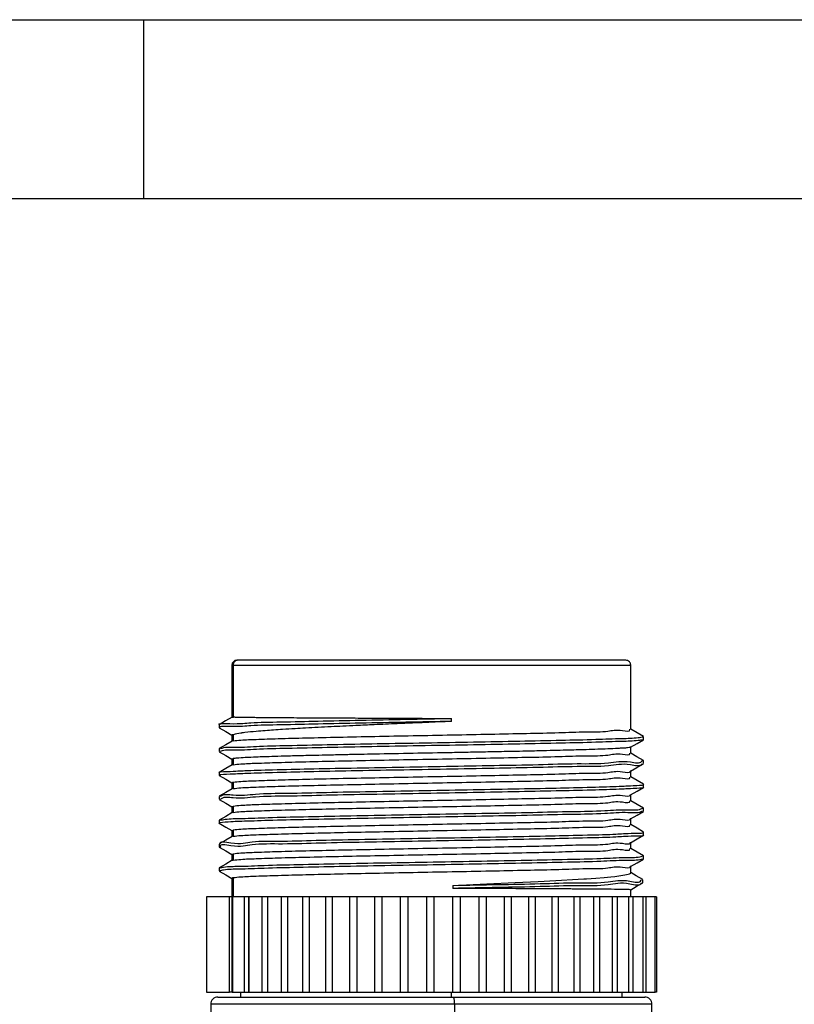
# Model space of a CAD drawing. Header units: millimetres. Extents: x 7 to 438, y 7 to 308.
# Tile 24 of 26: x 256 to 289, y 266 to 308. Entities that reach past the tile are written whole.
import ezdxf

# ---------------------------------------------------------------- set-up
doc = ezdxf.new("R2010")
doc.units = ezdxf.units.MM
doc.linetypes.add('SLD-实线', pattern=[0])
doc.layers.add('图框', color=7, linetype='SLD-实线')
doc.layers.add('粗实线层', color=7, linetype='SLD-实线', lineweight=25)

msp = doc.modelspace()

# ---------------------------------------------------------------- linework, layer by layer
at = {"color": 7, "linetype": 'SLD-实线', "lineweight": 25, "ltscale": 1.5}
for p, q in [((265.013003, 280.443479), (265.013003, 278.252979)), ((265.058734, 280.443479), (265.058734, 278.264684)), ((265.25764, 280.643475), (265.213003, 280.643475)), ((281.533003, 280.643475), (265.25764, 280.643475)), ((281.733002, 277.749759), (281.733002, 280.443479)), ((264.47443, 277.939026), (264.47443, 277.814028)), ((274.220791, 278.08049), (274.220791, 278.205489)), ((265.013003, 277.525616), (265.013003, 277.252254)), ((265.058734, 277.522278), (265.058734, 277.266045)), ((282.271709, 277.314183), (282.271709, 277.439182)), ((265.054696, 277.254541), (265.058734, 277.266045)), ((281.733002, 276.749541), (281.733002, 277.023871)), ((264.475289, 276.939173), (264.475289, 276.814175)), ((265.013003, 276.52425), (265.013003, 276.252259)), ((265.045681, 276.255039), (265.058734, 276.266714)), ((265.058734, 276.520905), (265.053169, 276.504119)), ((265.058734, 276.520905), (265.058734, 276.266714)), ((282.269959, 276.314382), (282.269959, 276.439388)), ((264.47586, 275.939298), (264.47586, 275.814299)), ((281.733002, 275.750418), (281.733002, 276.024108)), ((265.013003, 275.523578), (265.013003, 275.252786)), ((265.058734, 275.520232), (265.058734, 275.266712)), ((282.271473, 275.314254), (282.271473, 275.439252)), ((264.474467, 274.939393), (264.474467, 274.814394)), ((265.054923, 275.255491), (265.058734, 275.266712)), ((281.733002, 274.750401), (281.733002, 275.023197)), ((265.013003, 274.523576), (265.013003, 274.252859)), ((265.058734, 274.520238), (265.053083, 274.503571)), ((265.058734, 274.520238), (265.058734, 274.266732)), ((265.054855, 274.25531), (265.058734, 274.266732)), ((282.27136, 274.314386), (282.27136, 274.439384)), ((264.474337, 273.939219), (264.474337, 273.814221)), ((281.733002, 273.750362), (281.733002, 274.023217)), ((265.013003, 273.523559), (265.013003, 273.252924)), ((265.058734, 273.520214), (265.053083, 273.503547)), ((265.058734, 273.520214), (265.058734, 273.266775)), ((282.271264, 273.314369), (282.271264, 273.439367)), ((264.474228, 272.939225), (264.474228, 272.814226)), ((265.054793, 273.255159), (265.058734, 273.266775)), ((281.733002, 272.7503), (281.733002, 273.023267)), ((265.013003, 272.52352), (265.013003, 272.252989)), ((265.058734, 272.520174), (265.053083, 272.503515)), ((265.058734, 272.520174), (265.058734, 272.266825)), ((282.271198, 272.314285), (282.271198, 272.439291)), ((264.474158, 271.939416), (264.474158, 271.814418)), ((281.733002, 271.729198), (281.733002, 272.023332)), ((265.013003, 271.52386), (265.013003, 270.723482)), ((265.058734, 271.52012), (265.058734, 270.723482)), ((274.272107, 271.206473), (274.272107, 271.081467)), ((282.240342, 271.318798), (282.240342, 271.443804)), ((281.733002, 270.723482), (281.733002, 271.024805)), ((263.938869, 270.723482), (263.938869, 266.723481)), ((264.9056, 270.723482), (263.938869, 270.723482)), ((264.9056, 266.723481), (264.9056, 270.723482)), ((265.023151, 270.723482), (264.9056, 270.723482)), ((265.023151, 266.723481), (265.023151, 270.723482)), ((265.053203, 270.723482), (265.023151, 270.723482)), ((265.053203, 266.723481), (265.053203, 270.723482)), ((265.535105, 270.723482), (265.053203, 270.723482)), ((265.535105, 266.723481), (265.535105, 270.723482)), ((265.718213, 270.723482), (265.535105, 270.723482)), ((265.718213, 266.723481), (265.718213, 270.723482)), ((265.737173, 270.723482), (265.718213, 270.723482)), ((265.737173, 266.723481), (265.737173, 270.723482)), ((266.273197, 270.723482), (265.737173, 270.723482)), ((266.273197, 266.723481), (266.273197, 270.723482)), ((266.501394, 270.723482), (266.273197, 270.723482)), ((266.501125, 270.723482), (266.501125, 266.723481)), ((267.094527, 270.723482), (266.501125, 270.723482)), ((267.094527, 266.723481), (267.094527, 270.723482)), ((267.356247, 270.723482), (267.094527, 270.723482)), ((267.989467, 270.723482), (267.346317, 270.723482)), ((267.354411, 266.723481), (267.356247, 270.723482)), ((267.989467, 266.723481), (267.989467, 270.723482)), ((268.259142, 270.723482), (267.989467, 270.723482)), ((268.259142, 266.723481), (268.259142, 270.723482)), ((268.947523, 270.723482), (268.259142, 270.723482)), ((268.947523, 266.723481), (268.947523, 270.723482)), ((269.233307, 270.723482), (268.947523, 270.723482)), ((269.233307, 266.723481), (269.233307, 270.723482)), ((269.957465, 270.723482), (269.233307, 270.723482)), ((269.957465, 266.723481), (269.957465, 270.723482)), ((270.256007, 270.723482), (269.957465, 270.723482)), ((270.256007, 266.723481), (270.256007, 270.723482)), ((271.00745, 270.723482), (270.256007, 270.723482)), ((271.00745, 266.723481), (271.00745, 270.723482)), ((271.315251, 270.723482), (271.00745, 270.723482)), ((271.315251, 266.723481), (271.315251, 270.723482)), ((272.08517, 270.723482), (271.315251, 270.723482)), ((272.08517, 266.723481), (272.08517, 270.723482)), ((272.39862, 270.723482), (272.08517, 270.723482)), ((272.39862, 266.723481), (272.39862, 270.723482)), ((273.177988, 270.723482), (272.39862, 270.723482)), ((273.177988, 266.723481), (273.177988, 270.723482)), ((273.493413, 270.723482), (273.177988, 270.723482)), ((273.493413, 266.723481), (273.493413, 270.723482)), ((274.273093, 270.723482), (273.493413, 270.723482)), ((274.273093, 266.723481), (274.273093, 270.723482)), ((274.586794, 270.723482), (274.273093, 270.723482)), ((274.586794, 270.723482), (274.586794, 266.723481)), ((275.357644, 270.723482), (274.586794, 270.723482)), ((275.357644, 270.723482), (275.357644, 266.723481)), ((275.665945, 270.723482), (275.357644, 270.723482)), ((275.665945, 270.723482), (275.665945, 266.723481)), ((276.418928, 270.723482), (275.665945, 270.723482)), ((276.418928, 270.723482), (276.418928, 266.723481)), ((276.718213, 270.723482), (276.418928, 270.723482)), ((276.718213, 270.723482), (276.718213, 266.723481)), ((277.444501, 270.723482), (276.718213, 270.723482)), ((277.444501, 270.723482), (277.444501, 266.723481)), ((277.731261, 270.723482), (277.444501, 270.723482)), ((277.731261, 270.723482), (277.731261, 266.723481)), ((278.422339, 270.723482), (277.731261, 270.723482)), ((278.422339, 270.723482), (278.422339, 266.723481)), ((278.693213, 270.723482), (278.422339, 270.723482)), ((278.693213, 270.723482), (278.693213, 266.723481)), ((279.340979, 270.723482), (278.693213, 270.723482)), ((279.340979, 270.723482), (279.340979, 266.723481)), ((279.592791, 270.723482), (279.340979, 270.723482)), ((279.592791, 270.723482), (279.592791, 266.723481)), ((280.18981, 270.723482), (279.592791, 270.723482)), ((280.419446, 270.723482), (280.189649, 270.723482)), ((280.18981, 266.723481), (280.18981, 270.723482)), ((280.419446, 270.723482), (280.419446, 266.723481)), ((280.962866, 270.723482), (280.419446, 270.723482)), ((281.163488, 270.723482), (280.958401, 270.723482)), ((280.962866, 266.723481), (280.962866, 270.723482)), ((281.163488, 270.723482), (281.163488, 266.723481)), ((281.652799, 270.723482), (281.163488, 270.723482)), ((281.816196, 270.723482), (281.643566, 270.723482)), ((281.652799, 266.723481), (281.652799, 270.723482)), ((281.816196, 270.723482), (281.816196, 266.723481)), ((282.251521, 270.723482), (281.816196, 270.723482)), ((282.369913, 270.723482), (282.236065, 270.723482)), ((282.251521, 266.723481), (282.251521, 270.723482)), ((282.369913, 270.723482), (282.369913, 266.723481)), ((282.752012, 270.723482), (282.369913, 270.723482)), ((282.807137, 270.723482), (282.728626, 270.723482)), ((282.752012, 266.723481), (282.752012, 270.723482)), ((282.807137, 270.723482), (282.807137, 266.723481)), ((263.938869, 266.723481), (264.9056, 266.723481)), ((265.023151, 266.723481), (264.9056, 266.723481)), ((265.023151, 266.723481), (265.053203, 266.723481)), ((265.053203, 266.723481), (265.535105, 266.723481)), ((265.373003, 266.723481), (265.373003, 266.523478)), ((265.535105, 266.723481), (265.718213, 266.723481)), ((265.718213, 266.723481), (265.737173, 266.723481)), ((265.737173, 266.723481), (266.273197, 266.723481)), ((266.273197, 266.723481), (266.501394, 266.723481)), ((266.501125, 266.723481), (267.094527, 266.723481)), ((267.094527, 266.723481), (267.354411, 266.723481)), ((267.346059, 266.723481), (267.989467, 266.723481)), ((267.989467, 266.723481), (268.259142, 266.723481)), ((268.259142, 266.723481), (268.947523, 266.723481)), ((268.947523, 266.723481), (269.233307, 266.723481)), ((269.233307, 266.723481), (269.957465, 266.723481)), ((269.957465, 266.723481), (270.256007, 266.723481)), ((270.256007, 266.723481), (271.00745, 266.723481)), ((271.00745, 266.723481), (271.315251, 266.723481)), ((271.315251, 266.723481), (272.08517, 266.723481)), ((272.08517, 266.723481), (272.39862, 266.723481)), ((272.39862, 266.723481), (273.177988, 266.723481)), ((273.177988, 266.723481), (273.493413, 266.723481)), ((273.493413, 266.723481), (274.273093, 266.723481)), ((274.273093, 266.723481), (274.586794, 266.723481)), ((274.586794, 266.723481), (275.357644, 266.723481)), ((275.357644, 266.723481), (275.665945, 266.723481)), ((275.665945, 266.723481), (276.418928, 266.723481)), ((276.418928, 266.723481), (276.718213, 266.723481)), ((276.718213, 266.723481), (277.444501, 266.723481)), ((277.444501, 266.723481), (277.731261, 266.723481)), ((277.731261, 266.723481), (278.422339, 266.723481)), ((278.422339, 266.723481), (278.693213, 266.723481)), ((278.693213, 266.723481), (279.340979, 266.723481)), ((279.340979, 266.723481), (279.592791, 266.723481)), ((279.592791, 266.723481), (280.18981, 266.723481)), ((280.189649, 266.723481), (280.419446, 266.723481)), ((280.419446, 266.723481), (280.962866, 266.723481)), ((280.958401, 266.723481), (281.163488, 266.723481)), ((281.163488, 266.723481), (281.652799, 266.723481)), ((281.373003, 266.523478), (281.373003, 266.723481)), ((281.643566, 266.723481), (281.816196, 266.723481)), ((281.816196, 266.723481), (282.251521, 266.723481)), ((282.236065, 266.723481), (282.369913, 266.723481)), ((282.369913, 266.723481), (282.752012, 266.723481)), ((282.807137, 266.723481), (282.728626, 266.723481)), ((264.423003, 266.523478), (274.307861, 266.523478)), ((274.307861, 266.523478), (282.323003, 266.523478)), ((264.123003, 266.22348), (264.123003, 254.023475)), ((274.339197, 266.22348), (274.339197, 247.823481)), ((282.623003, 265.523476), (282.623003, 266.22348))]:
    msp.add_line(p, q, dxfattribs=at)
at = {"color": 8, "linetype": 'SLD-实线', "lineweight": 25, "ltscale": 1.5}
for p, q in [((265.013003, 280.443479), (265.058734, 280.443479)), ((265.058734, 280.443479), (281.733002, 280.443479)), ((274.20863, 266.723481), (274.20863, 266.523478)), ((274.339197, 266.22348), (264.123003, 266.22348)), ((282.623003, 266.22348), (274.339197, 266.22348))]:
    msp.add_line(p, q, dxfattribs=at)
at = {"color": 7, "linetype": 'SLD-实线', "lineweight": 25, "ltscale": 1.5, "flags": 128}
for points in [[(265.019834, 278.256928), (264.748698, 278.100301), (264.477556, 277.943683)], [(264.478773, 277.809498), (264.749959, 277.652849), (265.013003, 277.500895)], [(282.267298, 277.444181), (281.996081, 277.600844), (281.733002, 277.752814)], [(265.021899, 277.257395), (264.750725, 277.100724), (264.479543, 276.944061)], [(281.724773, 276.995835), (281.995966, 277.152491), (282.267168, 277.309154)], [(264.479638, 276.809146), (264.750802, 276.65249), (265.013003, 276.501012)], [(282.265688, 276.444224), (281.99453, 276.600887), (281.733002, 276.751992)], [(265.022014, 276.257467), (264.750861, 276.100804), (264.4797, 275.944141)], [(281.723519, 275.996049), (281.994648, 276.152705), (282.265786, 276.309353)], [(264.480268, 275.809404), (264.75141, 275.652749), (265.013003, 275.501613)], [(282.267556, 275.444132), (281.996363, 275.600796), (281.733002, 275.752929)], [(265.021606, 275.257756), (264.750413, 275.101093), (264.479211, 274.944429)], [(281.724841, 274.996166), (281.996019, 275.152815), (282.267205, 275.30947)], [(264.478321, 274.809544), (264.749514, 274.652888), (265.013003, 274.500673)], [(282.26693, 274.444428), (281.995729, 274.601092), (281.733002, 274.752867)], [(265.021135, 274.257553), (264.74993, 274.100889), (264.478716, 273.944219)], [(281.724731, 273.996149), (281.99591, 274.152805), (282.267098, 274.309461)], [(264.478795, 273.809207), (264.749994, 273.652551), (265.013003, 273.500618)], [(282.267069, 273.444277), (281.995868, 273.600941), (281.733002, 273.752798)], [(281.724428, 272.995998), (281.995601, 273.152654), (282.266783, 273.30931)], [(265.020702, 273.257372), (264.749496, 273.100709), (264.478282, 272.944045)], [(264.478697, 272.809227), (264.749892, 272.652579), (265.013003, 272.500587)], [(282.267261, 272.444104), (281.996069, 272.600767), (281.733002, 272.752737)], [(265.021008, 272.257608), (264.749811, 272.100952), (264.478603, 271.944297)], [(281.724629, 271.996123), (281.995793, 272.152779), (282.266966, 272.309427)], [(264.478024, 271.80962), (264.749223, 271.652964), (265.013003, 271.500592)], [(274.272107, 271.206473), (275.700298, 271.268782), (276.893374, 271.323306), (277.851795, 271.370036), (278.592592, 271.40898), (279.523467, 271.463473), (279.763777, 271.479038), (279.836275, 271.483895), (279.863824, 271.485765), (279.873042, 271.486391), (279.876541, 271.486637), (279.877974, 271.486734), (279.878583, 271.486771), (279.878846, 271.486794), (279.878962, 271.486801), (279.879013, 271.486801), (279.879034, 271.486809), (279.879045, 271.486809), (280.269546, 271.514867), (280.617829, 271.542733), (280.89633, 271.567923), (281.068593, 271.585737), (281.321255, 271.616754), (281.487798, 271.642846), (281.620488, 271.671181), (281.684909, 271.691707), (281.710546, 271.703941), (281.731225, 271.722441), (281.728926, 271.729198)], [(282.237478, 271.448133), (281.966486, 271.604878), (281.733002, 271.739942)], [(281.733002, 271.024075), (281.964962, 271.158007), (282.235993, 271.314499)]]:
    msp.add_lwpolyline(points, dxfattribs=at)
at = {"color": 7, "linetype": 'SLD-实线', "lineweight": 25, "ltscale": 2.25}
for centre, radius, start, end in [((265.212999, 280.443479), 0.199997, 89.9989712, 179.9998282), ((265.258184, 280.444025), 0.199451, 90.156411, 180.1567424), ((281.533007, 280.443479), 0.199996, 359.9999441, 90.0011231), ((264.422997, 266.223483), 0.299994, 89.9989398, 180.0006156), ((273.597706, 266.297664), 0.745193, 354.2867732, 17.6395342), ((282.323008, 266.223482), 0.299995, 359.9995362, 90.0009974)]:
    msp.add_arc(centre, radius, start, end, dxfattribs=at)
at = {"color": 7, "linetype": 'SLD-实线', "lineweight": 25, "ltscale": 1.5}
for points, knots in [([(265.02001, 278.254789), (265.019802, 278.255357), (265.014886, 278.268795), (265.037284, 278.266695), (265.058734, 278.264684)], [0, 0, 0, 0, 0.042273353, 1, 1, 1, 1]), ([(265.058734, 278.264684), (265.07084, 278.265232), (265.101067, 278.266601), (265.154804, 278.265665), (265.222774, 278.263957), (265.303197, 278.261866), (265.361842, 278.260184), (265.406252, 278.259129), (265.455119, 278.25838), (265.540448, 278.257078), (265.666744, 278.255455), (265.82943, 278.25358), (266.065445, 278.251167), (266.374162, 278.248355), (266.750834, 278.245196), (267.16809, 278.241923), (267.623376, 278.238633), (268.011933, 278.235707), (268.396524, 278.233526), (268.732387, 278.231878), (269.114097, 278.230066), (269.460287, 278.228519), (269.858377, 278.226517), (270.362972, 278.22372), (271.290092, 278.218471), (272.595356, 278.211792), (273.675631, 278.207603), (274.220791, 278.205489)], [0, 0, 0, 0, 0.003967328, 0.009905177, 0.017589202, 0.026232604, 0.036245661, 0.036799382, 0.040777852, 0.05224746, 0.064741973, 0.082133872, 0.10551853, 0.142023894, 0.183220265, 0.228855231, 0.278649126, 0.332296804, 0.356082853, 0.404576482, 0.442268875, 0.481066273, 0.517929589, 0.572615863, 0.646286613, 0.821498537, 1, 1, 1, 1]), ([(264.512771, 277.943683), (264.50682, 277.94593), (264.359302, 278.001626), (265.331926, 277.967377), (265.806514, 278.043839), (267.213832, 278.057726), (268.678923, 278.100341), (270.446155, 278.133188), (272.305807, 278.169312), (273.580128, 278.193386), (274.220791, 278.205489)], [0, 0, 0, 0, 0.0018790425, 0.0465784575, 0.1367261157, 0.2655682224, 0.4256171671, 0.6080061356, 0.8029255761, 1, 1, 1, 1]), ([(274.220791, 278.08049), (273.580141, 278.068382), (272.305846, 278.044296), (270.446004, 278.008213), (268.67942, 277.975274), (267.212353, 277.93293), (265.810325, 277.91832), (265.32428, 277.843424), (264.358352, 277.875809), (264.514306, 277.817903), (264.524702, 277.814043)], [0, 0, 0, 0, 0.196815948, 0.39147971, 0.57362945, 0.733468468, 0.862141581, 0.952170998, 0.996811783, 1, 1, 1, 1]), ([(274.220791, 278.08049), (274.038162, 278.072681), (273.672477, 278.057045), (273.124083, 278.033881), (272.545602, 278.009769), (271.829121, 277.979031), (271.041431, 277.943956), (270.282541, 277.909104), (269.682297, 277.880765), (269.152161, 277.855404), (268.631809, 277.829399), (268.126905, 277.802989), (267.632361, 277.774856), (267.183226, 277.747113), (266.767248, 277.718902), (266.395186, 277.69162), (265.996544, 277.658834), (265.674619, 277.627307), (265.471258, 277.601547), (265.415506, 277.593797), (265.285464, 277.575089), (265.168555, 277.547858), (265.058734, 277.522278)], [0, 0, 0, 0, 0.059710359, 0.11956066, 0.179293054, 0.248835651, 0.353815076, 0.436847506, 0.496989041, 0.550103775, 0.610215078, 0.667174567, 0.715255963, 0.77201911, 0.814163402, 0.851447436, 0.893878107, 0.944821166, 0.957087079, 0.960833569, 0.963207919, 1, 1, 1, 1]), ([(264.534961, 276.944105), (264.557065, 276.951773), (264.757934, 277.021453), (265.316787, 276.981745), (266.285737, 277.057937), (267.638558, 277.073833), (269.284958, 277.115729), (271.146993, 277.148907), (273.124584, 277.185015), (275.115407, 277.220547), (277.01507, 277.255321), (278.724485, 277.292609), (280.155098, 277.321499), (281.229258, 277.369181), (281.897227, 277.37421), (282.193283, 277.426268), (282.266681, 277.439174)], [0, 0, 0, 0, 0.003947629, 0.03587456, 0.092115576, 0.169427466, 0.263980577, 0.370776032, 0.484209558, 0.598399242, 0.707406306, 0.805420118, 0.887506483, 0.949219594, 0.987410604, 1, 1, 1, 1]), ([(265.058734, 277.522278), (265.030108, 277.517048), (264.998835, 277.511336), (265.016194, 277.504011), (265.017662, 277.503391)], [0, 0, 0, 0, 0.915391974, 1, 1, 1, 1]), ([(265.058734, 277.266045), (265.168709, 277.27733), (265.490183, 277.310318), (266.119905, 277.331563), (267.027237, 277.364309), (268.178763, 277.393244), (269.529738, 277.424088), (271.028422, 277.454565), (272.617285, 277.485203), (274.234818, 277.516061), (275.820595, 277.546066), (277.307645, 277.578826), (278.658508, 277.602376), (279.761767, 277.652446), (280.738013, 277.630525), (281.165614, 277.76739), (281.733357, 277.6394), (281.694748, 277.744777), (281.692923, 277.749759)], [0, 0, 0, 0, 0.019899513, 0.058169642, 0.113369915, 0.18338768, 0.265536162, 0.356660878, 0.453261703, 0.551627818, 0.64798042, 0.738618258, 0.820059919, 0.889178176, 0.943321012, 0.980416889, 0.999074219, 1, 1, 1, 1]), ([(282.235391, 277.309117), (282.172397, 277.298136), (281.886708, 277.248336), (281.229202, 277.244689), (280.155122, 277.196281), (278.724476, 277.16769), (277.015073, 277.130297), (275.115406, 277.095557), (273.124585, 277.06001), (271.14699, 277.023925), (269.284968, 276.99068), (267.638528, 276.948987), (266.285817, 276.932534), (265.316615, 276.857626), (264.752783, 276.89567), (264.547074, 276.82364), (264.520022, 276.814167)], [0, 0, 0, 0, 0.010812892, 0.049038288, 0.110806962, 0.192967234, 0.291069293, 0.400174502, 0.514466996, 0.628002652, 0.734894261, 0.829532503, 0.906914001, 0.963205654, 0.995161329, 1, 1, 1, 1]), ([(281.722655, 276.997869), (281.719978, 276.996053), (281.701917, 276.983801), (281.639442, 276.983065), (281.532571, 276.966263), (281.376677, 276.958023), (281.116422, 276.941359), (280.770928, 276.926025), (280.327022, 276.909078), (279.919156, 276.896515), (279.515512, 276.885115), (279.109658, 276.87417), (278.613635, 276.861567), (278.018193, 276.847307), (277.393949, 276.832991), (276.658497, 276.817465), (275.880251, 276.802257), (275.035146, 276.786152), (273.954471, 276.765061), (272.613066, 276.739114), (271.334333, 276.714949), (270.395666, 276.696424), (269.763151, 276.683141), (269.129946, 276.669004), (268.570619, 276.655958), (267.994097, 276.642216), (267.422263, 276.628044), (266.834694, 276.611363), (266.388111, 276.596754), (265.981574, 276.58162), (265.604386, 276.563104), (265.280734, 276.548418), (265.111563, 276.527452), (265.058734, 276.520905)], [0, 0, 0, 0, 0.000578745, 0.003903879, 0.010648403, 0.020393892, 0.031793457, 0.057654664, 0.082561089, 0.111732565, 0.131064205, 0.155211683, 0.184777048, 0.220333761, 0.262369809, 0.297115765, 0.352680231, 0.40241271, 0.449188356, 0.54714409, 0.64379336, 0.679289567, 0.716054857, 0.757615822, 0.793239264, 0.816712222, 0.86136866, 0.896151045, 0.922464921, 0.941758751, 0.969338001, 0.990424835, 1, 1, 1, 1]), ([(265.058734, 276.266714), (265.168709, 276.27798), (265.490186, 276.310914), (266.119905, 276.33211), (267.027237, 276.364812), (268.178763, 276.39367), (269.529738, 276.424475), (271.028422, 276.454885), (272.617285, 276.485479), (274.234818, 276.516274), (275.820595, 276.546224), (277.307643, 276.57892), (278.658512, 276.602427), (279.761753, 276.652433), (280.738047, 276.630467), (281.165545, 276.767279), (281.733412, 276.639229), (281.694748, 276.74457), (281.692923, 276.749541)], [0, 0, 0, 0, 0.01989929, 0.05816938, 0.113369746, 0.183387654, 0.26553636, 0.35666133, 0.453262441, 0.551628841, 0.64798172, 0.738619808, 0.82006169, 0.889180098, 0.94332302, 0.980418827, 0.99907591, 1, 1, 1, 1]), ([(264.487321, 275.944141), (264.485518, 275.944557), (264.381106, 275.968671), (265.170902, 275.992374), (265.554002, 276.026058), (266.88467, 276.058936), (268.298597, 276.094152), (270.075778, 276.129258), (271.991891, 276.164908), (273.990881, 276.199716), (275.952544, 276.237714), (277.787478, 276.264691), (279.369659, 276.325135), (280.698729, 276.291483), (281.506471, 276.474065), (282.122236, 276.284485), (282.208867, 276.432526), (282.212879, 276.439381)], [0, 0, 0, 0, 0.000307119, 0.017782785, 0.060575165, 0.126195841, 0.211545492, 0.311939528, 0.422239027, 0.536681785, 0.649274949, 0.754097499, 0.845820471, 0.919428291, 0.971324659, 0.99867228, 1, 1, 1, 1]), ([(282.209787, 276.309331), (282.206765, 276.304227), (282.120629, 276.158717), (281.505647, 276.350426), (280.69913, 276.165824), (279.369504, 276.200393), (277.787527, 276.139606), (275.952543, 276.112741), (273.990825, 276.074713), (271.992117, 276.039904), (270.074996, 276.004285), (268.301065, 275.969034), (266.8777, 275.934281), (265.57072, 275.900234), (265.141178, 275.868819), (264.377747, 275.841372), (264.511002, 275.813152), (264.528911, 275.80936)], [0, 0, 0, 0, 0.0009921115, 0.0282831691, 0.0800721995, 0.1535277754, 0.2450610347, 0.3496667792, 0.4620270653, 0.5762331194, 0.6863044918, 0.7864908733, 0.8716639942, 0.9371489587, 0.9798528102, 0.9972923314, 1, 1, 1, 1]), ([(281.694715, 275.998806), (281.69584, 275.995653), (281.732523, 275.892892), (281.163295, 276.023172), (280.739191, 275.884097), (279.761294, 275.907037), (278.658674, 275.856576), (277.307591, 275.833138), (275.820611, 275.800337), (274.234814, 275.770322), (272.617286, 275.739458), (271.028422, 275.708811), (269.529738, 275.678331), (268.178763, 275.647465), (267.027236, 275.618534), (266.119906, 275.585758), (265.490182, 275.564529), (265.168709, 275.531523), (265.058734, 275.520232)], [0, 0, 0, 0, 0.000590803, 0.019254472, 0.056362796, 0.110523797, 0.179665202, 0.261134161, 0.351802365, 0.448187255, 0.546586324, 0.643219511, 0.734374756, 0.816550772, 0.886592, 0.941810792, 0.980093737, 1, 1, 1, 1]), ([(265.058734, 275.266712), (265.168709, 275.278), (265.490182, 275.310997), (266.119905, 275.332224), (267.027237, 275.364978), (268.178763, 275.39391), (269.529738, 275.424754), (271.028422, 275.455231), (272.617285, 275.48587), (274.234818, 275.516727), (275.820595, 275.546733), (277.307644, 275.579492), (278.658509, 275.603042), (279.761764, 275.653112), (280.738021, 275.631193), (281.165598, 275.768054), (281.733371, 275.640071), (281.694748, 275.745439), (281.692923, 275.750418)], [0, 0, 0, 0, 0.019899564, 0.058169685, 0.113369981, 0.183387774, 0.26553629, 0.356661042, 0.453261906, 0.551628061, 0.647980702, 0.738618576, 0.82006027, 0.889178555, 0.943321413, 0.980417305, 0.999074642, 1, 1, 1, 1]), ([(264.537004, 274.944459), (264.544086, 274.950158), (264.683509, 275.062351), (265.237619, 274.936802), (266.119238, 275.073449), (267.440764, 275.061271), (269.045942, 275.11362), (270.886709, 275.143309), (272.853556, 275.180467), (274.851213, 275.21557), (276.761665, 275.250953), (278.526887, 275.28671), (279.929414, 275.319971), (281.231345, 275.357646), (281.61996, 275.381623), (282.363429, 275.416893), (282.254958, 275.437828), (282.247618, 275.439245)], [0, 0, 0, 0, 0.001527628, 0.030075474, 0.083073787, 0.157679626, 0.250067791, 0.3553839, 0.468142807, 0.582448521, 0.692353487, 0.79207413, 0.876478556, 0.941065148, 0.982580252, 0.998821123, 1, 1, 1, 1]), ([(265.058734, 275.520232), (265.04379, 275.520487), (265.025663, 275.520795), (265.018743, 275.506411), (265.017528, 275.503886)], [0, 0, 0, 0, 0.824447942, 1, 1, 1, 1]), ([(282.247568, 275.314254), (282.254928, 275.312834), (282.363435, 275.291909), (281.619994, 275.256612), (281.231326, 275.232642), (279.929422, 275.194975), (278.526884, 275.161713), (276.761666, 275.125942), (274.851212, 275.090576), (272.853558, 275.055465), (270.8867, 275.018322), (269.045971, 274.988546), (267.440677, 274.936505), (266.119466, 274.947844), (265.237144, 274.813042), (264.680986, 274.936576), (264.539723, 274.821873), (264.530513, 274.814394)], [0, 0, 0, 0, 0.0011811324, 0.0174144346, 0.0589102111, 0.1234666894, 0.2078317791, 0.3075059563, 0.4173596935, 0.5316121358, 0.6443185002, 0.7495855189, 0.8419306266, 0.916501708, 0.9694753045, 0.9980098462, 1, 1, 1, 1]), ([(281.694677, 274.998051), (281.695817, 274.994865), (281.732587, 274.892074), (281.163289, 275.022381), (280.739193, 274.883384), (279.761293, 274.906359), (278.658674, 274.855952), (277.307591, 274.832574), (275.820611, 274.79983), (274.234814, 274.769873), (272.617286, 274.739071), (271.028422, 274.708468), (269.529738, 274.678054), (268.178763, 274.647233), (267.027237, 274.618358), (266.119905, 274.58565), (265.490186, 274.564449), (265.168709, 274.531507), (265.058734, 274.520238)], [0, 0, 0, 0, 0.000597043, 0.019260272, 0.056368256, 0.110528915, 0.179669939, 0.261138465, 0.351806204, 0.44819061, 0.546589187, 0.643221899, 0.734376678, 0.816552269, 0.8865931, 0.941811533, 0.98009416, 1, 1, 1, 1]), ([(265.058734, 274.266732), (265.168709, 274.278017), (265.490183, 274.311006), (266.119905, 274.332236), (267.027236, 274.365004), (268.178763, 274.393918), (269.529738, 274.424771), (271.028422, 274.455232), (272.617285, 274.485879), (274.234818, 274.516721), (275.820595, 274.546736), (277.307644, 274.579476), (278.658509, 274.603047), (279.761764, 274.653098), (280.738021, 274.631188), (281.165598, 274.768035), (281.733371, 274.640054), (281.694748, 274.745422), (281.692923, 274.750401)], [0, 0, 0, 0, 0.0198995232, 0.0581696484, 0.1133699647, 0.1833877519, 0.2655362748, 0.3566610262, 0.4532618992, 0.5516280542, 0.6479807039, 0.7386185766, 0.8200602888, 0.8891785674, 0.9433214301, 0.980417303, 0.9990746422, 1, 1, 1, 1]), ([(282.209687, 274.309424), (282.19388, 274.302475), (282.01096, 274.222058), (281.463641, 274.283566), (280.519698, 274.192394), (279.1812, 274.183459), (277.548322, 274.138985), (275.694089, 274.106672), (273.72028, 274.070305), (271.725414, 274.034886), (269.82598, 273.999935), (268.081721, 273.963065), (266.701769, 273.933031), (265.445834, 273.887765), (265.058345, 273.878382), (264.389872, 273.827112), (264.497944, 273.811271), (264.51228, 273.809169)], [0, 0, 0, 0, 0.0029046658, 0.0336143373, 0.0885127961, 0.1647511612, 0.2583299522, 0.3644034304, 0.4773992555, 0.5914334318, 0.7005616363, 0.7990508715, 0.8818089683, 0.9444732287, 0.9838106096, 0.9978524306, 1, 1, 1, 1]), ([(264.500278, 273.944248), (264.57399, 273.956021), (264.878148, 274.004597), (265.559567, 274.012086), (266.653, 274.058332), (268.099303, 274.087955), (269.820329, 274.124966), (271.727073, 274.159885), (273.71983, 274.195309), (275.694206, 274.231649), (277.548282, 274.264055), (279.181249, 274.308279), (280.519584, 274.317858), (281.463883, 274.40757), (282.01509, 274.347851), (282.201763, 274.430647), (282.221462, 274.439384)], [0, 0, 0, 0, 0.012619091, 0.052070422, 0.114916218, 0.197914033, 0.296688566, 0.406132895, 0.520497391, 0.633820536, 0.740201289, 0.834051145, 0.910510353, 0.965567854, 0.996366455, 1, 1, 1, 1]), ([(281.694682, 273.998049), (281.69582, 273.994868), (281.732579, 273.892083), (281.163286, 274.022402), (280.739194, 273.88338), (279.761292, 273.906381), (278.658675, 273.855952), (277.307591, 273.83258), (275.82061, 273.799837), (274.234814, 273.769867), (272.617286, 273.739073), (271.028422, 273.708456), (269.529738, 273.678046), (268.178763, 273.647222), (267.027237, 273.618354), (266.119906, 273.58563), (265.490185, 273.564436), (265.168709, 273.531486), (265.058734, 273.520214)], [0, 0, 0, 0, 0.000596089, 0.019259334, 0.056367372, 0.110528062, 0.179669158, 0.261137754, 0.351805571, 0.448190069, 0.546588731, 0.643221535, 0.734376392, 0.816552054, 0.886592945, 0.94181144, 0.980094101, 1, 1, 1, 1]), ([(265.058734, 273.266775), (265.168709, 273.278057), (265.490184, 273.311037), (266.119905, 273.332277), (267.027237, 273.365018), (268.178763, 273.393929), (269.529738, 273.424787), (271.028422, 273.455234), (272.617285, 273.485887), (274.234818, 273.516719), (275.820595, 273.546722), (277.307644, 273.579473), (278.658509, 273.603017), (279.761764, 273.653077), (280.738021, 273.631159), (281.165599, 273.767995), (281.733371, 273.640015), (281.694748, 273.745383), (281.692923, 273.750362)], [0, 0, 0, 0, 0.019899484, 0.058169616, 0.113369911, 0.183387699, 0.265536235, 0.356660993, 0.453261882, 0.551628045, 0.647980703, 0.738618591, 0.820060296, 0.889178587, 0.943321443, 0.9804173, 0.999074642, 1, 1, 1, 1]), ([(264.530399, 272.94406), (264.528455, 272.948174), (264.461596, 273.089654), (265.305564, 272.897822), (265.889588, 273.087791), (267.277078, 273.048841), (268.801762, 273.11156), (270.631853, 273.13766), (272.582717, 273.175957), (274.583865, 273.21057), (276.510983, 273.246639), (278.30432, 273.280539), (279.751064, 273.319357), (281.099886, 273.343347), (281.536912, 273.39547), (282.369351, 273.396687), (282.237796, 273.436189), (282.227262, 273.439352)], [0, 0, 0, 0, 0.000751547, 0.025845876, 0.075635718, 0.147436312, 0.237617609, 0.341381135, 0.453372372, 0.56770889, 0.678438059, 0.779764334, 0.86642634, 0.933847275, 0.978605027, 0.998286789, 1, 1, 1, 1]), ([(282.22723, 273.314361), (282.237777, 273.311196), (282.369357, 273.271699), (281.536932, 273.270444), (281.099875, 273.218363), (279.751068, 273.194355), (278.304319, 273.15553), (276.510984, 273.121643), (274.583861, 273.085576), (272.582731, 273.050938), (270.631804, 273.012692), (268.801922, 272.986471), (267.27661, 272.924104), (265.890778, 272.962097), (265.303189, 272.774216), (264.460871, 272.963885), (264.529826, 272.820004), (264.532595, 272.814226)], [0, 0, 0, 0, 0.00171452, 0.021390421, 0.066134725, 0.133535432, 0.220171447, 0.321467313, 0.432163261, 0.546465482, 0.658423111, 0.762155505, 0.852309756, 0.924088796, 0.973863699, 0.998950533, 1, 1, 1, 1]), ([(281.694732, 272.99795), (281.695851, 272.994817), (281.732545, 272.892098), (281.163235, 273.022474), (280.73922, 272.883398), (279.761281, 272.906414), (278.658679, 272.855969), (277.30759, 272.832594), (275.820611, 272.79984), (274.234814, 272.769876), (272.617286, 272.73907), (271.028422, 272.708448), (269.529738, 272.678025), (268.178763, 272.64721), (267.027237, 272.618324), (266.119905, 272.585614), (265.490185, 272.564395), (265.168709, 272.531446), (265.058734, 272.520174)], [0, 0, 0, 0, 0.000587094, 0.019250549, 0.056358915, 0.110520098, 0.179661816, 0.261131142, 0.351799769, 0.448185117, 0.546584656, 0.643218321, 0.734373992, 0.816550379, 0.8865919, 0.941810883, 0.980093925, 1, 1, 1, 1]), ([(265.058734, 272.266825), (265.168709, 272.278108), (265.490183, 272.311089), (266.119906, 272.332303), (267.027237, 272.365058), (268.178763, 272.393955), (269.529738, 272.424807), (271.028422, 272.45525), (272.617285, 272.48588), (274.234818, 272.516721), (275.820595, 272.546713), (277.307644, 272.579456), (278.65851, 272.602998), (279.761761, 272.653033), (280.738029, 272.631123), (281.165582, 272.767951), (281.733384, 272.639965), (281.694748, 272.745324), (281.692923, 272.7503)], [0, 0, 0, 0, 0.019899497, 0.0581696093, 0.1133699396, 0.1833877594, 0.2655363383, 0.3566611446, 0.4532620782, 0.5516283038, 0.6479810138, 0.7386189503, 0.8200606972, 0.8891790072, 0.943321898, 0.9804177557, 0.9990750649, 1, 1, 1, 1]), ([(282.216926, 272.309382), (282.183102, 272.300575), (281.953162, 272.240701), (281.364805, 272.25964), (280.356816, 272.197281), (278.977483, 272.175071), (277.308049, 272.135464), (275.432306, 272.101491), (273.449177, 272.065631), (271.462129, 272.029982), (269.574645, 271.995473), (267.886209, 271.95737), (266.48251, 271.930967), (265.442889, 271.877767), (264.815117, 271.882237), (264.551326, 271.826109), (264.496344, 271.814411)], [0, 0, 0, 0, 0.005905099, 0.040143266, 0.098261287, 0.177359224, 0.273204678, 0.380876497, 0.49470093, 0.608762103, 0.717089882, 0.814047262, 0.894535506, 0.954425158, 0.990500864, 1, 1, 1, 1]), ([(264.521323, 271.944334), (264.568006, 271.95418), (264.823546, 272.008079), (265.442969, 272.002153), (266.482475, 272.056235), (267.886221, 272.082281), (269.574641, 272.120501), (271.46213, 272.154968), (273.449176, 272.190647), (275.432308, 272.226475), (277.308043, 272.2605), (278.977502, 272.299959), (280.356765, 272.322609), (281.364918, 272.383905), (281.959955, 272.366523), (282.196468, 272.42866), (282.236932, 272.439291)], [0, 0, 0, 0, 0.008065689, 0.044151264, 0.104057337, 0.184567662, 0.281551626, 0.389909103, 0.504001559, 0.617857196, 0.725558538, 0.821430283, 0.900549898, 0.958683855, 0.992931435, 1, 1, 1, 1]), ([(265.018558, 272.255567), (265.01845, 272.255684), (265.008793, 272.266166), (265.033904, 272.266497), (265.058734, 272.266825)], [0, 0, 0, 0, 0.011175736, 1, 1, 1, 1]), ([(281.69469, 271.998127), (281.695825, 271.994953), (281.732577, 271.89218), (281.163276, 272.022482), (280.7392, 271.883449), (279.76129, 271.906432), (278.658675, 271.856002), (277.307591, 271.832612), (275.820611, 271.799852), (274.234814, 271.769884), (272.617286, 271.739055), (271.028422, 271.708442), (269.529738, 271.678009), (268.178763, 271.647185), (267.027237, 271.618298), (266.119905, 271.585562), (265.490185, 271.564352), (265.168709, 271.531395), (265.058734, 271.52012)], [0, 0, 0, 0, 0.000594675, 0.019258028, 0.056366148, 0.110526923, 0.179668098, 0.261136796, 0.351804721, 0.448189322, 0.546588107, 0.643221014, 0.73437598, 0.816551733, 0.886592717, 0.941811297, 0.980094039, 1, 1, 1, 1]), ([(265.058734, 271.52012), (265.037559, 271.520194), (265.012498, 271.520281), (265.02194, 271.505615), (265.023404, 271.503341)], [0, 0, 0, 0, 0.844947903, 1, 1, 1, 1]), ([(274.272107, 271.206473), (274.901353, 271.219179), (276.122617, 271.243838), (277.876237, 271.270074), (279.39111, 271.333643), (280.709816, 271.29054), (281.443724, 271.496), (282.138507, 271.27083), (282.174675, 271.437472), (282.176046, 271.443789)], [0, 0, 0, 0, 0.2385520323, 0.4629906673, 0.661104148, 0.8219792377, 0.9363563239, 0.9975873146, 1, 1, 1, 1]), ([(282.175019, 271.314469), (282.173949, 271.309638), (282.137519, 271.145153), (281.442691, 271.372198), (280.710312, 271.164969), (279.390921, 271.208851), (277.8763, 271.145007), (276.122599, 271.118861), (274.901347, 271.094183), (274.272107, 271.081467)], [0, 0, 0, 0, 0.001854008, 0.063119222, 0.177560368, 0.338525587, 0.536750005, 0.761314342, 1, 1, 1, 1]), ([(281.724327, 271.024768), (281.717491, 271.025473), (281.656764, 271.031732), (281.527121, 271.031625), (281.21719, 271.039777), (280.662043, 271.044261), (280.105231, 271.049249), (279.662577, 271.052181), (279.442425, 271.053715), (279.212969, 271.055299), (278.974562, 271.05699), (278.810579, 271.058153), (278.710999, 271.058866), (278.652705, 271.059194), (278.437926, 271.060425), (278.109392, 271.062197), (277.717027, 271.064242), (277.379138, 271.06608), (276.968086, 271.068296), (276.353697, 271.071436), (275.422398, 271.076042), (274.693125, 271.079482), (274.272107, 271.081467)], [0, 0, 0, 0, 0.002766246, 0.024571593, 0.052087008, 0.127624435, 0.247996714, 0.276258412, 0.305814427, 0.336619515, 0.368626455, 0.401786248, 0.402631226, 0.408712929, 0.425252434, 0.48909034, 0.540964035, 0.58319869, 0.625107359, 0.706432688, 0.830520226, 1, 1, 1, 1])]:
    msp.add_open_spline(points, degree=3, knots=knots, dxfattribs=at)
at = {"layer": '图框', "ltscale": 1.5}
for p, q in [((7.5, 307.5), (438, 307.5)), ((261.3, 307.5), (261.3, 300)), ((7.5, 300), (430.5, 300))]:
    msp.add_line(p, q, dxfattribs=at)
at = {"layer": '粗实线层', "linetype": 'SLD-实线', "lineweight": 25, "ltscale": 1.5}
msp.add_line((7.5, 300), (430.5, 300), dxfattribs=at)

doc.saveas('drawing.dxf')
